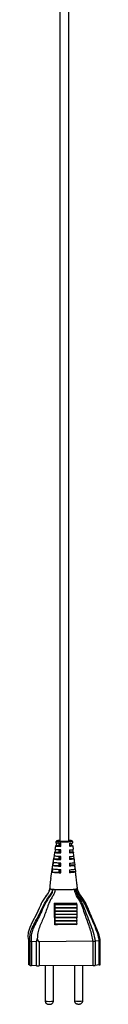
# Model space of a CAD drawing. Header units: millimetres. Extents: x 455 to 882, y -101 to 794.
# Tile 1 of 12: x 460 to 477, y -101 to 123. Entities that reach past the tile are written whole.
import ezdxf

# ---------------------------------------------------------------- set-up
doc = ezdxf.new("R2010")
doc.units = ezdxf.units.MM

msp = doc.modelspace()

# ---------------------------------------------------------------- linework, layer by layer
at = {"color": 7, "linetype": 'Continuous', "lineweight": 25}
for p, q in [((466.4919, -64.6701), (466.3801, -65.4738)), ((466.6341, -64.6272), (466.5312, -64.6429)), ((466.6427, -63.586), (466.5845, -64.0043)), ((466.7421, -64.0459), (466.6341, -64.6272)), ((466.6341, -64.6272), (467.3209, -64.6215)), ((467.3209, -64.6215), (467.3209, -64.0978)), ((467.5112, -64.1063), (467.5112, -64.7529)), ((467.6581, -64.0844), (467.6581, -64.7629)), ((467.7185, -64.7947), (467.6581, -64.7629)), ((467.7185, -64.7947), (467.7173, -64.1155)), ((469.7017, -64.0991), (469.703, -64.7783)), ((470.1455, -64.5981), (469.7026, -64.6018)), ((470.0385, -64.074), (470.1455, -64.5981)), ((470.1455, -64.5981), (470.2484, -64.6066)), ((470.2484, -64.6066), (470.4646, -64.6518)), ((470.4254, -63.9949), (470.3875, -63.5717)), ((470.5583, -65.4792), (470.4855, -64.6667)), ((466.1813, -66.9459), (466.0813, -67.6252)), ((466.2872, -66.1415), (466.1749, -66.9487)), ((466.3388, -66.1263), (466.3056, -66.1308)), ((466.461, -65.5192), (466.3388, -66.1263)), ((466.3388, -66.1263), (467.3209, -66.1182)), ((467.3209, -66.1182), (467.3209, -65.597)), ((467.3209, -67.615), (467.3209, -67.096)), ((467.5112, -65.6049), (467.5112, -66.2496)), ((467.5112, -67.1034), (467.5112, -67.7463)), ((467.6581, -65.5812), (467.6581, -66.2597)), ((467.721, -66.2927), (467.6581, -66.2597)), ((467.6581, -67.0779), (467.6581, -67.7564)), ((467.721, -66.2927), (467.7199, -65.6136)), ((469.7044, -65.5972), (469.7055, -66.2763)), ((470.4536, -66.0923), (469.7052, -66.0985)), ((469.7067, -67.0952), (469.7077, -67.7742)), ((470.3467, -65.5403), (470.4021, -65.7924)), ((470.4021, -65.7924), (470.4536, -66.0923)), ((470.5986, -67.0025), (470.685, -67.5872)), ((470.6957, -66.9623), (470.62, -66.1524)), ((465.4035, -72.0795), (466.1011, -67.4789)), ((465.9693, -68.4444), (465.8826, -69.1236)), ((465.8826, -69.1236), (467.3209, -69.1117)), ((466.0813, -67.6252), (467.3209, -67.615)), ((466.1429, -67.179), (466.1011, -67.4789)), ((467.3209, -69.1117), (467.3209, -68.5948)), ((467.5112, -68.6017), (467.5112, -69.2431)), ((467.7232, -67.7906), (467.6581, -67.7564)), ((467.6581, -68.5746), (467.6581, -69.2532)), ((467.7252, -69.2884), (467.6581, -69.2532)), ((467.7232, -67.7906), (467.7223, -67.1116)), ((467.7252, -69.2884), (467.7243, -68.6094)), ((470.685, -67.5872), (469.7074, -67.5952)), ((469.7088, -68.593), (469.7096, -69.272)), ((470.8833, -69.0823), (469.7094, -69.092)), ((470.8037, -68.4578), (470.8833, -69.0823)), ((470.829, -69.0865), (470.8855, -69.5226)), ((470.9854, -69.92), (470.9025, -69.1116)), ((465.7844, -69.9426), (465.7077, -70.6218)), ((465.7077, -70.6218), (467.3209, -70.6084)), ((467.3209, -70.6084), (467.3209, -70.0924)), ((467.5112, -70.0993), (467.5112, -70.7398)), ((467.6581, -70.0714), (467.6581, -70.7499)), ((467.7269, -70.786), (467.6581, -70.7499)), ((467.7269, -70.786), (467.7261, -70.1071)), ((469.7106, -70.0907), (469.7113, -70.7696)), ((471.0574, -70.5776), (469.7111, -70.5887)), ((470.9811, -69.8997), (471.0574, -70.5776)), ((466.4145, -77.8036), (466.249, -77.7166)), ((466.4111, -78.0537), (466.4145, -77.8036)), ((466.4111, -78.0537), (471.3722, -78.0127)), ((466.4145, -77.8036), (471.3757, -77.7626)), ((471.3757, -77.7626), (471.2116, -77.6764)), ((471.3722, -78.0127), (471.3757, -77.7626)), ((466.3805, -80.274), (466.3821, -80.164)), ((466.3805, -80.274), (471.3417, -80.233)), ((466.3821, -80.164), (471.3432, -80.123)), ((466.3914, -79.5317), (466.3925, -79.4288)), ((466.3914, -79.5317), (471.3525, -79.4907)), ((466.3925, -79.4288), (471.3536, -79.3878)), ((466.4009, -78.7937), (466.4023, -78.6898)), ((466.4009, -78.7937), (471.362, -78.7527)), ((466.4023, -78.6898), (471.3635, -78.6488)), ((471.3417, -80.233), (471.3432, -80.123)), ((471.3525, -79.4907), (471.3536, -79.3878)), ((471.362, -78.7527), (471.3635, -78.6488)), ((466.35, -82.4945), (466.3516, -82.375)), ((466.35, -82.4945), (471.3111, -82.4535)), ((466.3516, -82.375), (471.3128, -82.334)), ((466.3602, -81.7543), (466.3618, -81.638)), ((466.3602, -81.7543), (471.3213, -81.7133)), ((466.3618, -81.638), (471.3229, -81.597)), ((466.3704, -81.0141), (466.3719, -80.901)), ((466.3704, -81.0141), (471.3315, -80.9731)), ((466.3719, -80.901), (471.333, -80.86)), ((471.3111, -82.4535), (471.3128, -82.334)), ((471.3213, -81.7133), (471.3229, -81.597)), ((471.3315, -80.9731), (471.333, -80.86)), ((460.3294, -86.1385), (460.3294, -91.6271)), ((460.3352, -86.1452), (460.7303, -86.3527)), ((460.3352, -86.1452), (460.3352, -91.6333)), ((460.7308, -86.353), (460.7303, -86.3527)), ((460.7308, -91.8411), (460.7308, -86.3531)), ((461.0208, -86.3862), (461.0148, -86.3851)), ((461.0148, -86.3851), (461.0148, -91.874)), ((462.1992, -86.4466), (461.0208, -86.3862)), ((462.1992, -91.9346), (462.1992, -86.4466)), ((475.0352, -86.3551), (462.7528, -86.4566)), ((462.7528, -86.4566), (462.7528, -91.9446)), ((475.0352, -86.3551), (475.0367, -86.355)), ((475.0352, -91.8431), (475.0352, -86.3551)), ((475.5312, -86.3365), (475.5341, -86.3363)), ((476.4545, -86.2583), (475.5341, -86.3363)), ((475.5341, -86.3363), (475.5341, -91.8244)), ((476.4545, -86.2583), (476.4572, -86.258)), ((476.4545, -91.7463), (476.4545, -86.2583)), ((476.6068, -86.222), (476.6064, -86.2218)), ((476.6123, -91.716), (476.6123, -86.226)), ((460.7308, -91.8411), (460.3352, -91.6333)), ((462.1992, -91.9346), (461.0148, -91.874)), ((475.0352, -91.8431), (462.7528, -91.9446)), ((464.1582, -91.933), (464.1582, -99.9268)), ((466.0382, -99.9268), (466.0382, -91.9175)), ((470.8092, -91.878), (470.8092, -99.8719)), ((472.6892, -99.8719), (472.6892, -91.8625)), ((476.4545, -91.7463), (475.5341, -91.8244))]:
    msp.add_line(p, q, dxfattribs=at)
at = {"color": 8, "linetype": 'Continuous', "lineweight": 25}
msp.add_line((470.0988, -63.5442), (470.1112, -63.5579), dxfattribs=at)
at = {"color": 7, "linetype": 'Continuous', "lineweight": 25, "flags": 128}
for points in [[(470.3713, -63.6449), (470.3883, -63.6585), (470.2337, -63.7025), (469.8883, -63.7392), (469.3856, -63.7658), (468.7846, -63.7793), (468.2511, -63.7791), (467.6443, -63.7652), (467.1379, -63.7382), (466.7879, -63.7004), (466.6317, -63.6554), (466.6294, -63.6352), (466.6882, -63.6079), (466.6882, -63.6079), (466.6882, -63.6079)], [(470.1112, -63.5579), (470.0711, -63.5808), (469.8553, -63.6145), (469.4774, -63.6413), (468.983, -63.6581), (468.4316, -63.6626), (467.8899, -63.6545), (467.4231, -63.6346), (467.0875, -63.6054), (466.9236, -63.5704), (466.9112, -63.5574)], [(467.0112, -63.6571), (467.0229, -63.6694), (467.1765, -63.7022), (467.4911, -63.7296), (467.9287, -63.7482), (468.4366, -63.7558), (468.9535, -63.7515), (469.417, -63.7359), (469.7713, -63.7107), (469.9736, -63.6791), (469.9995, -63.6448)], [(467.6581, -64.7629), (467.4274, -64.75), (467.241, -64.7342), (467.1065, -64.7163), (467.0294, -64.697), (467.0128, -64.677), (467.0575, -64.6573), (467.1616, -64.6385), (467.3209, -64.6215)], [(469.7195, -64.7402), (469.8175, -64.7302), (469.9391, -64.7119), (470.0023, -64.6924), (470.0046, -64.6724), (469.9459, -64.6528), (469.8285, -64.6344), (469.7243, -64.6235)], [(467.6581, -66.2597), (467.4274, -66.2467), (467.241, -66.2309), (467.1065, -66.213), (467.0294, -66.1937), (467.0128, -66.1738), (467.0575, -66.154), (467.1616, -66.1352), (467.3209, -66.1182)], [(469.7225, -66.2367), (469.8175, -66.2269), (469.9391, -66.2086), (470.0023, -66.1891), (470.0046, -66.1691), (469.9459, -66.1495), (469.8285, -66.1311), (469.7267, -66.1205)], [(467.6581, -67.7564), (467.4274, -67.7434), (467.241, -67.7277), (467.1065, -67.7098), (467.0294, -67.6905), (467.0128, -67.6705), (467.0575, -67.6507), (467.1616, -67.632), (467.3209, -67.615)], [(467.6581, -69.2532), (467.4274, -69.2402), (467.241, -69.2244), (467.1065, -69.2065), (467.0294, -69.1872), (467.0128, -69.1672), (467.0575, -69.1475), (467.1616, -69.1287), (467.3209, -69.1117)], [(469.7252, -67.7332), (469.8175, -67.7237), (469.9391, -67.7054), (470.0023, -67.6858), (470.0046, -67.6659), (469.9459, -67.6463), (469.8285, -67.6278), (469.7288, -67.6174)], [(469.7275, -69.2297), (469.8175, -69.2204), (469.9391, -69.2021), (470.0023, -69.1826), (470.0046, -69.1626), (469.9459, -69.143), (469.8285, -69.1246), (469.7306, -69.1143)], [(467.6581, -70.7499), (467.4274, -70.7369), (467.241, -70.7212), (467.1065, -70.7033), (467.0294, -70.6839), (467.0128, -70.664), (467.0575, -70.6442), (467.1616, -70.6255), (467.3209, -70.6084)], [(469.7296, -70.7262), (469.8175, -70.7172), (469.9391, -70.6989), (470.0023, -70.6793), (470.0046, -70.6593), (469.9459, -70.6397), (469.8285, -70.6213), (469.7322, -70.6112)], [(473.5698, -78.1406), (473.3897, -77.7138), (472.6963, -76.6075), (471.9378, -75.5488), (471.5527, -74.7802), (471.4801, -74.3753), (471.4801, -74.3753), (471.4801, -74.3753)], [(463.1314, -78.1109), (462.7801, -78.8416), (462.1584, -80.2078), (461.2022, -82.0481), (460.6759, -83.193), (460.3217, -84.3945), (460.244, -85.2724), (460.3351, -86.1452), (460.3351, -86.1452), (460.3351, -86.1452)], [(460.3352, -91.6333), (460.3296, -91.6284), (460.3294, -91.6271)]]:
    msp.add_lwpolyline(points, dxfattribs=at)
at = {"color": 8, "linetype": 'Continuous', "lineweight": 25}
for centre, radius, start, end in [((467.3857, -64.8281), 1.3565, 85.439916, 110.474357), ((465.0982, -94.9544), 5.0605, 259.294944, 280.705056), ((471.7492, -94.8995), 5.0605, 259.294944, 280.705056)]:
    msp.add_arc(centre, radius, start, end, dxfattribs=at)
at = {"color": 7, "linetype": 'Continuous', "lineweight": 25}
for centre, radius, start, end in [((469.4365, -66.655), 3.1805, 77.982081, 88.429947), ((468.4612, -78.4), 2.0792, 170.411535, 188.012225), ((473.4224, -78.359), 2.0792, 170.411535, 188.012225), ((468.4659, -80.6162), 2.1133, 170.679655, 187.744104), ((468.4428, -79.8781), 2.0805, 170.414236, 187.896138), ((468.462, -79.1387), 2.0898, 170.49943, 187.980772), ((473.427, -80.5752), 2.1133, 170.679655, 187.744104), ((473.4039, -79.8371), 2.0805, 170.414236, 187.896138), ((473.4231, -79.0977), 2.0898, 170.49943, 187.980772), ((467.0685, -82.6616), 0.7377, 166.910879, 176.357977), ((468.469, -82.0937), 2.136, 170.857116, 187.566644), ((468.4675, -81.355), 2.1246, 170.768504, 187.655256), ((472.0836, -82.63), 0.7924, 167.129812, 176.892352), ((473.4301, -82.0527), 2.136, 170.857116, 187.566644), ((473.4286, -81.314), 2.1246, 170.768504, 187.655256), ((476.4638, -91.3694), 0.377, 268.576759, 293.18099), ((461.0117, -90.658), 1.216, 256.646327, 270.14737), ((462.652, -82.2093), 9.7359, 267.33441, 270.593027), ((475.0194, -84.7627), 7.0804, 270.127825, 274.168393)]:
    msp.add_arc(centre, radius, start, end, dxfattribs=at)
for points, knots in [([(467.5112, 599.7015), (467.5112, 599.5585), (467.5112, 598.1124), (467.5112, 595.4961), (467.5112, 591.9751), (467.5112, 588.8207), (467.5112, 586.0001), (467.5112, 583.3604), (467.5112, 580.9071), (467.5112, 578.6452), (467.5112, 576.6676), (467.5112, 573.2741), (467.5112, 568.2851), (467.5112, 559.8837), (467.5112, 549.6724), (467.5112, 538.1165), (467.5112, 526.9646), (467.5112, 516.1785), (467.5112, 505.316), (467.5112, 489.3192), (467.5112, 468.1758), (467.5112, 441.875), (467.5112, 408.575), (467.5112, 368.2923), (467.5112, 321.0704), (467.5112, 269.5847), (467.5112, 213.8958), (467.5112, 154.0369), (467.5112, 109.8017), (467.5112, 81.1433), (467.5112, 68.0181), (467.5112, 54.8925), (467.5112, 41.7676), (467.5112, 28.6629), (467.5112, 16.8782), (467.5112, 6.5914), (467.5112, -0.2087), (467.5112, -4.8487), (467.5112, -7.6394), (467.5112, -10.7262), (467.5112, -14.2174), (467.5112, -18.2931), (467.5112, -22.9881), (467.5112, -28.3372), (467.5112, -34.2009), (467.5112, -40.5819), (467.5112, -47.4845), (467.5112, -54.9137), (467.5112, -60.3579), (467.5112, -63.3242), (467.5112, -63.6389)], [0, 0, 0, 0, 0.00064733, 0.00654445, 0.01183365, 0.01657148, 0.02080795, 0.02458722, 0.02850709, 0.03190083, 0.03481503, 0.0374501, 0.04724784, 0.05738188, 0.07546676, 0.09347041, 0.10961757, 0.12590874, 0.14231118, 0.15880945, 0.19833876, 0.23800055, 0.27779045, 0.34894653, 0.42015471, 0.4913069, 0.58173829, 0.67195598, 0.76196844, 0.78175109, 0.80153545, 0.82131403, 0.84109878, 0.86087996, 0.88056699, 0.89438333, 0.90739185, 0.91131409, 0.91536373, 0.92001, 0.92527169, 0.9311498, 0.93843967, 0.94650163, 0.95533927, 0.9649574, 0.97536229, 0.98656346, 0.9985748, 1, 1, 1, 1]), ([(469.5112, -63.6369), (469.5112, -63.5927), (469.5112, -61.1633), (469.5112, -56.5208), (469.5112, -49.8847), (469.5112, -43.7689), (469.5112, -38.1977), (469.5112, -33.1616), (469.5112, -28.6521), (469.5112, -24.6324), (469.5112, -18.1682), (469.5112, -8.9864), (469.5112, 6.4097), (469.5112, 25.2523), (469.5112, 66.4498), (469.5112, 123.8895), (469.5112, 197.6318), (469.5112, 258.4515), (469.5112, 309.1397), (469.5112, 349.6227), (469.5112, 390.1019), (469.5112, 426.0411), (469.5112, 457.4197), (469.5112, 484.1764), (469.5112, 506.3491), (469.5112, 523.925), (469.5112, 536.9716), (469.5112, 547.2644), (469.5112, 554.8322), (469.5112, 559.6694), (469.5112, 564.3092), (469.5112, 567.8403), (469.5112, 570.3758), (469.5112, 572.1968), (469.5112, 574.3445), (469.5112, 576.8918), (469.5112, 579.6801), (469.5112, 582.7054), (469.5112, 585.9632), (469.5112, 589.6524), (469.5112, 593.824), (469.5112, 597.2274), (469.5112, 599.2456), (469.5112, 599.7014)], [0, 0, 0, 0, 0.00019998, 0.01100475, 0.0210113, 0.03023112, 0.03867264, 0.0462112, 0.05300821, 0.05906663, 0.0643887, 0.0822396, 0.10058444, 0.13400348, 0.16743658, 0.28686071, 0.39371729, 0.50087505, 0.56186383, 0.62290509, 0.68392041, 0.74489941, 0.78543085, 0.82585665, 0.86596909, 0.88581954, 0.90545773, 0.92499468, 0.9323408, 0.93970235, 0.94688731, 0.95333904, 0.95567932, 0.95835751, 0.96157653, 0.96539336, 0.96987782, 0.97418541, 0.97907302, 0.98460773, 0.9908665, 0.99793747, 1, 1, 1, 1]), ([(466.5312, -64.6429), (466.5101, -64.6587), (466.4679, -64.6905), (466.7132, -64.7361), (467.1358, -64.7734), (467.532, -64.7879), (467.7185, -64.7947)], [0, 0, 0, 0, 0.258202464, 0.516474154, 0.772308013, 1, 1, 1, 1]), ([(467.7173, -64.1155), (467.528, -64.1083), (467.1495, -64.0939), (466.7781, -64.0582), (466.584, -64.0278), (466.6031, -64.0105), (466.6063, -64.0076)], [0, 0, 0, 0, 0.310878, 0.62170378, 0.93554719, 1, 1, 1, 1]), ([(466.7834, -63.5264), (466.7514, -63.5396), (466.6875, -63.566), (466.8504, -63.6053), (467.1854, -63.6388), (467.675, -63.6632), (468.2288, -63.6747), (468.8048, -63.6746), (469.3553, -63.6628), (469.8387, -63.6384), (470.1746, -63.6049), (470.3214, -63.5659), (470.2769, -63.5272), (470.1085, -63.505), (470.031, -63.4948)], [0, 0, 0, 0, 0.085959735, 0.171338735, 0.256687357, 0.342273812, 0.428057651, 0.499954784, 0.585160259, 0.670395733, 0.755022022, 0.840441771, 0.9265438, 1, 1, 1, 1]), ([(467.5112, -63.4617), (467.403, -63.4665), (467.1274, -63.4788), (466.8989, -63.5031), (466.8099, -63.521), (466.7834, -63.5264)], [0, 0, 0, 0, 0.31227138, 0.79509917, 1, 1, 1, 1]), ([(470.031, -63.4948), (469.8929, -63.4814), (469.7474, -63.4674), (469.5226, -63.4605), (469.5112, -63.4601)], [0, 0, 0, 0, 0.94942649, 1, 1, 1, 1]), ([(469.7017, -64.0991), (469.8558, -64.089), (470.1639, -64.069), (470.4031, -64.0318), (470.403, -64.007), (470.403, -63.9966)], [0, 0, 0, 0, 0.36615596, 0.73223712, 1, 1, 1, 1]), ([(470.4561, -64.6692), (470.4594, -64.6792), (470.4679, -64.705), (470.2186, -64.7451), (469.8751, -64.7672), (469.703, -64.7783)], [0, 0, 0, 0, 0.24122931, 0.61983147, 1, 1, 1, 1]), ([(467.7223, -67.1116), (467.5004, -67.1043), (467.0574, -67.0897), (466.564, -67.0502), (466.2259, -67.0015), (466.1964, -66.9647), (466.1813, -66.9459)], [0, 0, 0, 0, 0.23505302, 0.46935814, 0.72814305, 1, 1, 1, 1]), ([(466.3056, -66.1308), (466.3098, -66.1512), (466.3181, -66.1909), (466.7159, -66.2439), (467.2244, -66.2775), (467.5984, -66.289), (467.721, -66.2927)], [0, 0, 0, 0, 0.30473157, 0.59179413, 0.86621467, 1, 1, 1, 1]), ([(467.7199, -65.6136), (467.513, -65.6063), (467.0996, -65.5917), (466.6639, -65.5537), (466.4106, -65.5148), (466.4175, -65.4887), (466.4201, -65.4788)], [0, 0, 0, 0, 0.270627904, 0.54075843, 0.825985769, 1, 1, 1, 1]), ([(469.7044, -65.5972), (469.8762, -65.5867), (470.2196, -65.5658), (470.5107, -65.5237), (470.5337, -65.4942), (470.5447, -65.4801)], [0, 0, 0, 0, 0.34285612, 0.68504216, 1, 1, 1, 1]), ([(470.4536, -66.0923), (470.5325, -66.1121), (470.6859, -66.1506), (470.5181, -66.2089), (470.1566, -66.2516), (469.8232, -66.2699), (469.7055, -66.2763)], [0, 0, 0, 0, 0.29836545, 0.58041754, 0.85188401, 1, 1, 1, 1]), ([(469.7067, -67.0952), (469.8957, -67.0845), (470.2731, -67.0631), (470.5874, -67.0166), (470.73, -66.9818), (470.6923, -66.9635), (470.6911, -66.9629)], [0, 0, 0, 0, 0.31865786, 0.63625377, 0.98812793, 1, 1, 1, 1]), ([(465.8826, -69.1236), (465.9801, -69.1508), (466.1518, -69.1988), (466.7714, -69.2528), (467.3247, -69.2787), (467.649, -69.2865), (467.7252, -69.2884)], [0, 0, 0, 0, 0.38726701, 0.68210725, 0.92529615, 1, 1, 1, 1]), ([(467.7243, -68.6094), (467.4894, -68.6022), (467.0204, -68.5879), (466.4777, -68.5471), (466.1004, -68.4986), (466.0116, -68.4619), (465.9693, -68.4444)], [0, 0, 0, 0, 0.23902056, 0.47706631, 0.75054816, 1, 1, 1, 1]), ([(466.0813, -67.6252), (466.1157, -67.6453), (466.1896, -67.6886), (466.6561, -67.7429), (467.2274, -67.7766), (467.5961, -67.787), (467.7232, -67.7906)], [0, 0, 0, 0, 0.2890655, 0.62153568, 0.86956332, 1, 1, 1, 1]), ([(470.7367, -67.635), (470.7425, -67.6391), (470.7809, -67.6664), (470.5523, -67.7107), (470.1352, -67.7527), (469.8165, -67.7687), (469.7077, -67.7742)], [0, 0, 0, 0, 0.07681014, 0.50957346, 0.83251276, 1, 1, 1, 1]), ([(469.7088, -68.593), (469.9103, -68.5822), (470.3126, -68.5606), (470.6781, -68.5121), (470.8447, -68.4723), (470.8241, -68.4488), (470.8206, -68.4448)], [0, 0, 0, 0, 0.29549293, 0.58974039, 0.92915353, 1, 1, 1, 1]), ([(470.8504, -69.116), (470.8498, -69.1327), (470.8484, -69.1706), (470.4935, -69.2223), (470.058, -69.2563), (469.7746, -69.269), (469.7096, -69.272)], [0, 0, 0, 0, 0.27414231, 0.62524701, 0.91413247, 1, 1, 1, 1]), ([(470.8373, -68.443), (470.8109, -68.1774), (470.7842, -67.9077), (470.7588, -67.6368), (470.7584, -67.6327)], [0, 0, 0, 0, 0.98472155, 1, 1, 1, 1]), ([(465.7077, -70.6218), (465.8657, -70.6532), (466.1244, -70.7046), (466.8825, -70.7618), (467.4516, -70.7781), (467.7269, -70.786)], [0, 0, 0, 0, 0.4477311, 0.73281305, 1, 1, 1, 1]), ([(467.7261, -70.1071), (467.4429, -70.0986), (466.8592, -70.081), (466.1396, -70.0226), (465.9158, -69.9722), (465.7844, -69.9426)], [0, 0, 0, 0, 0.28027011, 0.57753231, 1, 1, 1, 1]), ([(469.7106, -70.0907), (469.9522, -70.0778), (470.4515, -70.0512), (470.8909, -69.9905), (470.923, -69.946), (470.9393, -69.9232)], [0, 0, 0, 0, 0.31441843, 0.64964915, 1, 1, 1, 1]), ([(471.0275, -70.5901), (470.9934, -70.619), (470.9343, -70.6689), (470.4351, -70.7325), (469.9466, -70.7576), (469.7113, -70.7696)], [0, 0, 0, 0, 0.41554245, 0.71846848, 1, 1, 1, 1]), ([(471.3249, -72.891), (471.2749, -72.4855), (471.1838, -71.7471), (471.0962, -70.9487), (471.0567, -70.5888)], [0, 0, 0, 0, 0.54920646, 1, 1, 1, 1]), ([(465.2328, -73.6543), (465.2195, -73.8225), (465.1905, -74.1923), (465.1281, -74.7342), (464.8997, -75.2912), (464.4916, -75.8691), (463.9187, -76.5803), (463.4523, -77.3592), (463.1995, -77.8967), (463.1091, -78.0889)], [0, 0, 0, 0, 0.10196448, 0.22416758, 0.32752319, 0.46046213, 0.64495987, 0.87298721, 1, 1, 1, 1]), ([(465.4035, -72.0795), (465.3435, -72.5764), (465.2719, -73.1688), (465.2195, -73.8276), (465.2066, -74.0315), (465.2004, -74.1693), (465.1983, -74.2625), (465.1986, -74.3258), (465.2006, -74.3735), (465.2037, -74.4062), (465.2088, -74.427), (465.213, -74.4353), (465.2161, -74.4365), (465.217, -74.4369)], [0, 0, 0, 0, 0.62435735, 0.74426237, 0.82526755, 0.88020239, 0.91767124, 0.94344765, 0.96141178, 0.98069508, 0.98850139, 0.99639735, 1, 1, 1, 1]), ([(471.4801, -74.3751), (471.4805, -74.3741), (471.4813, -74.372), (471.4815, -74.358), (471.4799, -74.3138), (471.4634, -74.1021), (471.4132, -73.6169), (471.3551, -73.1697), (471.319, -72.8918)], [0, 0, 0, 0, 0.01014372, 0.02255478, 0.044314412, 0.115635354, 0.450305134, 1, 1, 1, 1]), ([(460.7303, -86.3527), (460.7303, -86.3527), (460.6832, -86.0817), (460.6315, -85.4187), (460.7979, -84.3749), (461.2592, -83.1251), (461.9725, -81.8061), (462.6509, -80.6171), (463.2748, -79.2461), (463.9738, -77.7555), (464.9209, -76.3394), (465.6733, -75.3393), (465.8556, -74.7853), (465.8822, -74.5373), (465.8834, -74.5264)], [0, 0, 0, 0, 0.00000229, 0.0628825, 0.15084503, 0.2392565, 0.36660358, 0.49408864, 0.55307333, 0.71178491, 0.87012376, 0.94299008, 0.9974848, 1, 1, 1, 1]), ([(465.8834, -74.5264), (465.8831, -74.5341), (465.8748, -74.7837), (465.7236, -75.3512), (464.9967, -76.3674), (464.1121, -77.8065), (463.4625, -79.3053), (462.8509, -80.6757), (462.1841, -81.8679), (461.5008, -83.1788), (461.0755, -84.4016), (460.9156, -85.4311), (460.977, -86.0955), (461.0208, -86.3862), (461.0208, -86.3862)], [0, 0, 0, 0, 0.001764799, 0.057525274, 0.131473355, 0.289422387, 0.447855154, 0.507488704, 0.635233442, 0.762810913, 0.847852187, 0.932531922, 0.999997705, 1, 1, 1, 1]), ([(466.4074, -74.5693), (466.3573, -74.8792), (466.2568, -75.5013), (465.7448, -76.2948), (465.2671, -77.092), (464.6292, -78.571), (464.1422, -80.2507), (463.3499, -81.9539), (462.8278, -83.1782), (462.4128, -84.4558), (462.3836, -85.3481), (462.3689, -85.7959)], [0, 0, 0, 0, 0.07715932, 0.15488155, 0.23309943, 0.31052616, 0.55624992, 0.6679849, 0.77938651, 0.8893142, 1, 1, 1, 1]), ([(465.217, -74.437), (465.3202, -74.4544), (465.5042, -74.4855), (465.7676, -74.5139), (465.8834, -74.5264)], [0, 0, 0, 0, 0.560569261, 1, 1, 1, 1]), ([(465.8834, -74.5264), (466.0225, -74.5393), (466.1847, -74.5543), (466.3797, -74.5674), (466.4074, -74.5693)], [0, 0, 0, 0, 0.857871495, 1, 1, 1, 1]), ([(466.4074, -74.5693), (466.5487, -74.5778), (466.8605, -74.5966), (467.4476, -74.6166), (468.131, -74.6263), (468.828, -74.6242), (469.5039, -74.6125), (470.1099, -74.5893), (470.5345, -74.561), (470.7316, -74.5407), (470.804, -74.5332)], [0, 0, 0, 0, 0.11172569, 0.24644318, 0.3812178, 0.51618617, 0.65123045, 0.78630672, 0.92150107, 1, 1, 1, 1]), ([(470.804, -74.5332), (470.8519, -74.5276), (470.9897, -74.5116), (471.0888, -74.4943), (471.1535, -74.483)], [0, 0, 0, 0, 0.34802424, 1, 1, 1, 1]), ([(475.0367, -86.355), (475.0367, -86.355), (475.0218, -86.2521), (474.8526, -85.1745), (474.2742, -83.1636), (473.3712, -80.7784), (472.6972, -78.7549), (472.0462, -77.1155), (471.2878, -76.0571), (470.9243, -75.2308), (470.8385, -74.911), (470.8105, -74.6581), (470.8056, -74.5809), (470.8043, -74.5407), (470.804, -74.5332)], [0, 0, 0, 0, 0.00000155, 0.02473651, 0.25939369, 0.49497353, 0.631031, 0.76674639, 0.91221155, 0.937439, 0.98151308, 0.99037133, 0.99822382, 1, 1, 1, 1]), ([(470.804, -74.5332), (470.8048, -74.5413), (470.8086, -74.5814), (470.8183, -74.6581), (470.8612, -74.906), (471.0461, -75.4564), (471.5453, -76.2069), (472.3065, -77.2518), (472.9426, -78.6411), (473.6012, -80.3908), (474.3399, -82.2531), (475.0795, -84.2554), (475.3809, -85.6438), (475.5312, -86.3365)], [0, 0, 0, 0, 0.00190439, 0.00944635, 0.01810683, 0.06086829, 0.14417579, 0.2279369, 0.36378775, 0.50006536, 0.66699673, 0.83386192, 1, 1, 1, 1]), ([(471.4801, -74.3753), (471.4456, -74.3963), (471.3858, -74.4329), (471.2226, -74.4681), (471.1535, -74.483)], [0, 0, 0, 0, 0.57607503, 1, 1, 1, 1]), ([(476.4572, -86.258), (476.4359, -86.1355), (476.3007, -85.3565), (475.8756, -83.9504), (475.0913, -82.1017), (474.3084, -80.4323), (473.6522, -78.8929), (473.004, -77.5459), (472.299, -76.5404), (471.6939, -75.802), (471.3131, -75.2047), (471.1715, -74.7348), (471.154, -74.4904), (471.1535, -74.483)], [0, 0, 0, 0, 0.02866715, 0.1823752, 0.33701906, 0.49175316, 0.60751943, 0.72310515, 0.83565178, 0.88964791, 0.94333614, 0.99828501, 1, 1, 1, 1]), ([(466.249, -77.7166), (466.6549, -77.7198), (467.4751, -77.7262), (468.7276, -77.7203), (469.9941, -77.7065), (470.8031, -77.6865), (471.2116, -77.6764)], [0, 0, 0, 0, 0.2418356, 0.48874105, 0.74180481, 1, 1, 1, 1]), ([(466.3323, -82.6147), (466.3238, -81.9988), (466.3013, -80.3632), (466.2691, -78.7329), (466.249, -77.7166)], [0, 0, 0, 0, 0.37659886, 1, 1, 1, 1]), ([(472.0517, -76.144), (472.0904, -76.1986), (472.413, -76.6539), (473.0877, -77.4787), (473.7493, -78.834), (474.4272, -80.3751), (475.2258, -82.0536), (476.0282, -83.9126), (476.4553, -85.325), (476.587, -86.1048), (476.6068, -86.222)], [0, 0, 0, 0, 0.01809425, 0.15062619, 0.28645116, 0.42253422, 0.60484129, 0.78703177, 0.96801221, 1, 1, 1, 1]), ([(475.5989, -82.9332), (475.5397, -82.7968), (475.4162, -82.5123), (475.2229, -82.0738), (475.0396, -81.6334), (474.7968, -81.0505), (474.4241, -80.1735), (474.0422, -79.1333), (473.7035, -78.4273), (473.5667, -78.142)], [0, 0, 0, 0, 0.11976587, 0.24985915, 0.34074629, 0.42571909, 0.59671628, 0.83706306, 1, 1, 1, 1]), ([(471.2924, -82.5871), (471.0445, -82.5739), (469.8045, -82.5082), (468.147, -82.518), (466.738, -82.5931), (466.3323, -82.6147)], [0, 0, 0, 0, 0.15101533, 0.75558381, 1, 1, 1, 1]), ([(460.7308, -86.353), (460.7396, -86.3543), (460.7617, -86.3576), (460.8511, -86.3566), (460.96, -86.3756), (461.0148, -86.3851)], [0, 0, 0, 0, 0.24394932, 0.61963688, 1, 1, 1, 1]), ([(462.1992, -86.4466), (462.2133, -86.3396), (462.243, -86.114), (462.3255, -85.9055), (462.3689, -85.7959)], [0, 0, 0, 0, 0.47430112, 1, 1, 1, 1]), ([(462.3689, -85.7959), (462.3936, -85.8769), (462.4354, -86.0135), (462.5089, -86.1947), (462.5756, -86.3213), (462.639, -86.402), (462.6897, -86.4409), (462.7256, -86.4553), (462.7463, -86.4563), (462.7528, -86.4566)], [0, 0, 0, 0, 0.31943597, 0.53896363, 0.73605661, 0.857166, 0.92185742, 0.97523569, 1, 1, 1, 1]), ([(475.0367, -86.355), (475.0499, -86.3547), (475.1457, -86.3524), (475.3349, -86.3444), (475.4628, -86.3393), (475.5312, -86.3365)], [0, 0, 0, 0, 0.06877912, 0.50141473, 1, 1, 1, 1]), ([(476.6068, -86.222), (476.609, -86.2231), (476.6186, -86.2276), (476.5908, -86.238), (476.5017, -86.2513), (476.4572, -86.258)], [0, 0, 0, 0, 0.13376834, 0.56687754, 1, 1, 1, 1]), ([(464.1582, -99.9268), (464.1675, -100.0161), (464.1849, -100.1831), (464.304, -100.3822), (464.4428, -100.5132), (464.6183, -100.6116), (464.8122, -100.6568), (465.0484, -100.676), (465.2763, -100.6773), (465.4879, -100.641), (465.6862, -100.5521), (465.8569, -100.4207), (465.9708, -100.2508), (466.029, -100.077), (466.0351, -99.978), (466.0382, -99.9269)], [0, 0, 0, 0, 0.09567494, 0.17887258, 0.25029602, 0.31039159, 0.40510586, 0.48450959, 0.56156072, 0.65368283, 0.71800392, 0.7973989, 0.89145477, 0.94397578, 1, 1, 1, 1]), ([(470.8092, -99.8718), (470.8185, -99.9612), (470.8359, -100.1282), (470.955, -100.3272), (471.0938, -100.4583), (471.2693, -100.5567), (471.4632, -100.6019), (471.6995, -100.621), (471.9274, -100.6224), (472.1389, -100.586), (472.3372, -100.4972), (472.508, -100.3657), (472.6219, -100.1958), (472.68, -100.022), (472.6861, -99.923), (472.6892, -99.8719)], [0, 0, 0, 0, 0.09567494, 0.17887258, 0.25029602, 0.31039159, 0.40510586, 0.48450959, 0.56156072, 0.65368283, 0.71800392, 0.7973989, 0.89145477, 0.94397578, 1, 1, 1, 1])]:
    msp.add_open_spline(points, degree=3, knots=knots, dxfattribs=at)
at = {"color": 8, "linetype": 'Continuous', "lineweight": 25}
for points, knots in [([(465.217, -74.437), (465.217, -74.437), (465.1943, -74.673), (464.9722, -75.3418), (464.1826, -76.2498), (463.5329, -77.2414), (463.228, -77.9017), (463.1314, -78.1109)], [0, 0, 0, 0, 0.00000703, 0.16950874, 0.48829244, 0.83786736, 1, 1, 1, 1]), ([(471.1535, -74.483), (471.1547, -74.4933), (471.183, -74.7359), (471.391, -75.3559), (471.7969, -75.8401), (472.0517, -76.144)], [0, 0, 0, 0, 0.01632862, 0.38272253, 1, 1, 1, 1])]:
    msp.add_open_spline(points, degree=3, knots=knots, dxfattribs=at)

doc.saveas('drawing.dxf')
